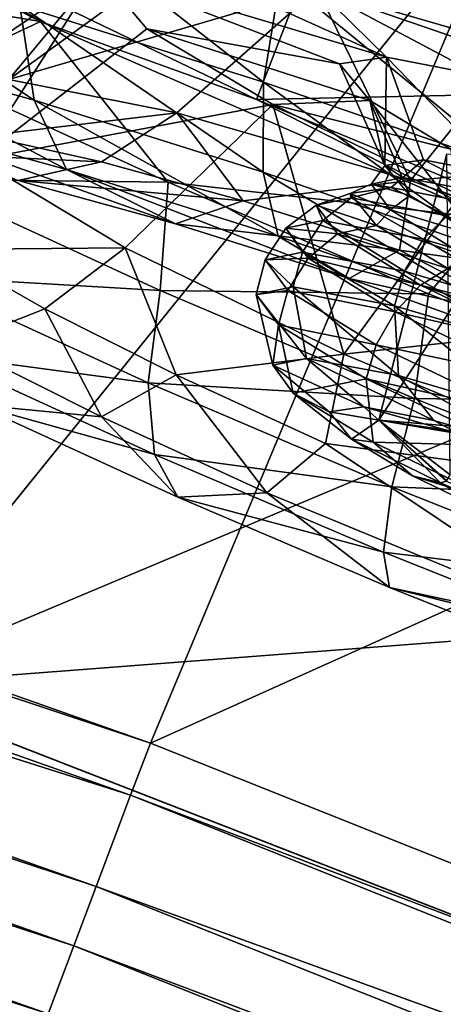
# Model space of a CAD drawing. Header units: metres. Extents: x -1651 to 0, y -1070 to 0.
# Tile 85 of 111: x -685 to -676, y -209 to -188. Entities that reach past the tile are written whole.
import ezdxf

# ---------------------------------------------------------------- set-up
doc = ezdxf.new("R2010")
doc.units = ezdxf.units.M

msp = doc.modelspace()

# ---------------------------------------------------------------- linework, layer by layer
at = {"layer": 'None'}
for points in [[(-746.191895, -180.653854, -377.175201), (-681.926086, -203.354218, -377.175201), (-663.104309, -158.303528, -29.990135)], [(-681.926086, -203.354218, -377.175201), (-625.027283, -177.743637, -60), (-663.104309, -158.303528, -29.990135)], [(-749.313782, -180.700699, -406), (-654.067932, -159.910782, -39.372334), (-688.147278, -202.117401, -406)], [(-654.067932, -159.910782, -39.372334), (-624.297058, -175.225555, -63), (-688.147278, -202.117401, -406)], [(-688.147278, -202.117401, -406), (-624.297058, -175.225555, -63), (-580.215271, -193.827225, -62.999996)], [(-681.926086, -203.354218, -377.175201), (-618.63623, -228.648346, -377.175201), (-625.027283, -177.743637, -60)], [(-746.191895, -180.653854, -377.175201), (-746.573792, -181.809341, -382.385681), (-681.926086, -203.354218, -377.175201)], [(-746.573792, -181.809341, -382.385681), (-747.24115, -183.828476, -387.314758), (-682.364075, -204.490723, -382.385681)], [(-746.573792, -181.809341, -382.385681), (-682.364075, -204.490723, -382.385681), (-681.926086, -203.354218, -377.175201)], [(-747.24115, -183.828476, -387.314758), (-747.675903, -185.143814, -389.61441), (-683.112976, -206.481079, -387.314758)], [(-747.24115, -183.828476, -387.314758), (-683.112976, -206.481079, -387.314758), (-682.364075, -204.490723, -382.385681)], [(-747.675903, -185.143814, -389.61441), (-748.173218, -186.648407, -391.779236), (-683.60083, -207.777649, -389.61441)], [(-747.675903, -185.143814, -389.61441), (-683.60083, -207.777649, -389.61441), (-683.112976, -206.481079, -387.314758)], [(-748.173218, -186.648407, -391.779236), (-748.72876, -188.329346, -393.793457), (-684.158875, -209.260788, -391.779236)], [(-748.173218, -186.648407, -391.779236), (-684.158875, -209.260788, -391.779236), (-683.60083, -207.777649, -389.61441)], [(-748.72876, -188.329346, -393.793457), (-684.782288, -210.91774, -393.793457), (-684.158875, -209.260788, -391.779236)], [(-580.215271, -193.827225, -62.999996), (-639.965881, -220.892624, -406), (-688.147278, -202.117401, -406)], [(-682.642212, -854.043579, -406), (-724.750854, -841.593079, -406), (-688.147278, -202.117401, -406)], [(-639.965881, -220.892624, -406), (-682.642212, -854.043579, -406), (-688.147278, -202.117401, -406)], [(-681.926086, -203.354218, -377.175201), (-682.364075, -204.490723, -382.385681), (-618.63623, -228.648346, -377.175201)], [(-682.364075, -204.490723, -382.385681), (-683.112976, -206.481079, -387.314758), (-619.125427, -229.764206, -382.385681)], [(-682.364075, -204.490723, -382.385681), (-619.125427, -229.764206, -382.385681), (-618.63623, -228.648346, -377.175201)], [(-683.112976, -206.481079, -387.314758), (-683.60083, -207.777649, -389.61441), (-619.95459, -231.722473, -387.314758)], [(-683.112976, -206.481079, -387.314758), (-619.95459, -231.722473, -387.314758), (-619.125427, -229.764206, -382.385681)], [(-683.60083, -207.777649, -389.61441), (-684.158875, -209.260788, -391.779236), (-620.494751, -232.998138, -389.61441)], [(-683.60083, -207.777649, -389.61441), (-620.494751, -232.998138, -389.61441), (-619.95459, -231.722473, -387.314758)]]:
    msp.add_3dface(points, dxfattribs=at)
at = {"layer": 'None012349'}
for points in [[(-691.21167, -174.437103, -239.815216), (-638.090393, -196.404358, -251.1492), (-693.831909, -174.919571, -251.161026)], [(-684.747253, -175.663528, -230.195801), (-639.713196, -194.286453, -239.804291), (-691.21167, -174.437103, -239.815216)], [(-639.713196, -194.286453, -239.804291), (-638.090393, -196.404358, -251.1492), (-691.21167, -174.437103, -239.815216)], [(-638.090393, -196.404358, -251.1492), (-640.710693, -196.886826, -262.495026), (-693.831909, -174.919571, -251.161026)], [(-693.831909, -174.919571, -251.161026), (-640.710693, -196.886826, -262.495026), (-692.209106, -177.037476, -262.50592)], [(-675.422791, -178.412109, -223.767242), (-645.332031, -190.85556, -230.187439), (-684.747253, -175.663528, -230.195801)], [(-645.332031, -190.85556, -230.187439), (-639.713196, -194.286453, -239.804291), (-684.747253, -175.663528, -230.195801)], [(-640.710693, -196.886826, -262.495026), (-647.17511, -195.660416, -272.114441), (-692.209106, -177.037476, -262.50592)], [(-692.209106, -177.037476, -262.50592), (-647.17511, -195.660416, -272.114441), (-686.590332, -180.468384, -272.122772)], [(-647.17511, -195.660416, -272.114441), (-656.499512, -192.911819, -278.542969), (-686.590332, -180.468384, -272.122772)], [(-686.590332, -180.468384, -272.122772), (-656.499512, -192.911819, -278.542969), (-677.830872, -184.689957, -278.547485)], [(-684.32312, -187.619827, -278.802887), (-692.162598, -183.640198, -271.521576), (-688.375244, -185.09903, -271.513641)], [(-692.162598, -183.640198, -271.521576), (-684.32312, -187.619827, -278.802887), (-691.179993, -186.47847, -273.369507)], [(-679.092773, -186.64679, -220.19928), (-673.406067, -188.6129, -218.481903), (-678.890808, -184.215668, -220.157272)], [(-678.890808, -184.215668, -220.157272), (-673.406067, -188.6129, -218.481903), (-673.055725, -186.220505, -218.29953)], [(-677.830872, -184.689957, -278.547485), (-679.615845, -189.320602, -277.938354), (-688.375244, -185.09903, -271.513641)], [(-677.830872, -184.689957, -278.547485), (-667.264404, -189.059509, -280.801971), (-679.615845, -189.320602, -277.938354)], [(-656.499512, -192.911819, -278.542969), (-667.264404, -189.059509, -280.801971), (-677.830872, -184.689957, -278.547485)], [(-679.615845, -189.320602, -277.938354), (-684.32312, -187.619827, -278.802887), (-688.375244, -185.09903, -271.513641)], [(-684.773865, -187.267441, -223.990799), (-679.464905, -188.937958, -221.13327), (-684.623352, -184.90654, -223.176117)], [(-679.464905, -188.937958, -221.13327), (-679.092773, -186.64679, -220.19928), (-684.623352, -184.90654, -223.176117)], [(-688.97052, -188.091187, -229.118988), (-684.460632, -189.335587, -225.363739), (-689.576843, -185.942169, -227.990143)], [(-684.460632, -189.335587, -225.363739), (-684.773865, -187.267441, -223.990799), (-689.576843, -185.942169, -227.990143)], [(-683.059204, -186.517853, -250.305405), (-681.439087, -186.28891, -243.817673), (-685.017639, -188.884232, -242.23201)], [(-685.017639, -188.884232, -242.23201), (-681.439087, -186.28891, -243.817673), (-678.300537, -186.907532, -239.323502)], [(-681.439087, -186.28891, -243.817673), (-683.059204, -186.517853, -250.305405), (-676.786133, -188.392868, -246.177383)], [(-678.300537, -186.907532, -239.323502), (-681.439087, -186.28891, -243.817673), (-676.786133, -188.392868, -246.177383)], [(-684.32312, -187.619827, -278.802887), (-686.710693, -188.734787, -277.425781), (-691.179993, -186.47847, -273.369507)], [(-686.919067, -189.151306, -249.833939), (-683.059204, -186.517853, -250.305405), (-685.017639, -188.884232, -242.23201)], [(-686.919067, -189.151306, -249.833939), (-685.685974, -190.626526, -257.435211), (-683.059204, -186.517853, -250.305405)], [(-685.685974, -190.626526, -257.435211), (-682.00946, -187.775848, -256.792603), (-683.059204, -186.517853, -250.305405)], [(-676.786133, -188.392868, -246.177383), (-683.059204, -186.517853, -250.305405), (-677.810364, -188.540955, -250.304291)], [(-683.059204, -186.517853, -250.305405), (-682.00946, -187.775848, -256.792603), (-677.810364, -188.540955, -250.304291)], [(-679.092773, -186.64679, -220.19928), (-679.464905, -188.937958, -221.13327), (-674.006104, -190.825272, -219.484726)], [(-673.406067, -188.6129, -218.481903), (-679.092773, -186.64679, -220.19928), (-674.006104, -190.825272, -219.484726)], [(-678.300537, -186.907532, -239.323502), (-681.353027, -189.607101, -236.988937), (-685.017639, -188.884232, -242.23201)], [(-676.26416, -191.088013, -233.334885), (-681.353027, -189.607101, -236.988937), (-678.300537, -186.907532, -239.323502)], [(-673.93866, -188.177216, -236.194122), (-676.26416, -191.088013, -233.334885), (-678.300537, -186.907532, -239.323502)], [(-673.93866, -188.177216, -236.194122), (-678.300537, -186.907532, -239.323502), (-674.762573, -188.790527, -243.270752)], [(-678.300537, -186.907532, -239.323502), (-676.786133, -188.392868, -246.177383), (-674.762573, -188.790527, -243.270752)], [(-684.460632, -189.335587, -225.363739), (-679.475708, -190.904144, -222.680618), (-684.773865, -187.267441, -223.990799)], [(-679.475708, -190.904144, -222.680618), (-679.464905, -188.937958, -221.13327), (-684.773865, -187.267441, -223.990799)], [(-686.710693, -188.734787, -277.425781), (-684.32312, -187.619827, -278.802887), (-681.540771, -191.124039, -280.439514)], [(-674.484253, -191.921844, -282.675964), (-684.32312, -187.619827, -278.802887), (-679.615845, -189.320602, -277.938354)], [(-684.32312, -187.619827, -278.802887), (-674.484253, -191.921844, -282.675964), (-681.540771, -191.124039, -280.439514)], [(-682.00946, -187.775848, -256.792603), (-685.685974, -190.626526, -257.435211), (-679.26593, -189.424393, -261.285492)], [(-677.810364, -188.540955, -250.304291), (-682.00946, -187.775848, -256.792603), (-677.148987, -189.338715, -254.430847)], [(-682.00946, -187.775848, -256.792603), (-679.26593, -189.424393, -261.285492), (-677.148987, -189.338715, -254.430847)], [(-687.928772, -189.69751, -230.541779), (-683.75824, -190.848267, -227.069107), (-688.97052, -188.091187, -229.118988)], [(-683.75824, -190.848267, -227.069107), (-684.460632, -189.335587, -225.363739), (-688.97052, -188.091187, -229.118988)], [(-673.93866, -188.177216, -236.194122), (-667.777405, -190.365189, -234.772842), (-676.26416, -191.088013, -233.334885)], [(-677.810364, -188.540955, -250.304291), (-676.82019, -190.756363, -250.093933), (-676.786133, -188.392868, -246.177383)], [(-677.810364, -188.540955, -250.304291), (-677.148987, -189.338715, -254.430847), (-676.82019, -190.756363, -250.093933)], [(-676.82019, -190.756363, -250.093933), (-675.978088, -190.633057, -246.688934), (-676.786133, -188.392868, -246.177383)], [(-676.786133, -188.392868, -246.177383), (-675.978088, -190.633057, -246.688934), (-674.295715, -190.963089, -244.268173)], [(-674.295715, -190.963089, -244.268173), (-674.762573, -188.790527, -243.270752), (-676.786133, -188.392868, -246.177383)], [(-686.983154, -191.058472, -276.857758), (-686.710693, -188.734787, -277.425781), (-681.540771, -191.124039, -280.439514)], [(-685.017639, -188.884232, -242.23201), (-681.353027, -189.607101, -236.988937), (-685.552979, -190.110138, -238.798096)], [(-674.350037, -192.676285, -221.132675), (-679.464905, -188.937958, -221.13327), (-679.475708, -190.904144, -222.680618)], [(-674.006104, -190.825272, -219.484726), (-679.464905, -188.937958, -221.13327), (-674.350037, -192.676285, -221.132675)], [(-667.264404, -189.059509, -280.801971), (-669.049377, -193.690155, -280.192841), (-679.615845, -189.320602, -277.938354)], [(-683.75824, -190.848267, -227.069107), (-679.148438, -192.298798, -224.58786), (-684.460632, -189.335587, -225.363739)], [(-679.148438, -192.298798, -224.58786), (-679.475708, -190.904144, -222.680618), (-684.460632, -189.335587, -225.363739)], [(-669.049377, -193.690155, -280.192841), (-674.484253, -191.921844, -282.675964), (-679.615845, -189.320602, -277.938354)], [(-677.148987, -189.338715, -254.430847), (-679.26593, -189.424393, -261.285492), (-675.38092, -190.402496, -257.3367)], [(-677.148987, -189.338715, -254.430847), (-676.277466, -191.413452, -253.498642), (-676.82019, -190.756363, -250.093933)], [(-676.277466, -191.413452, -253.498642), (-677.148987, -189.338715, -254.430847), (-674.807861, -192.298264, -255.918747)], [(-677.148987, -189.338715, -254.430847), (-675.38092, -190.402496, -257.3367), (-674.807861, -192.298264, -255.918747)], [(-685.685974, -190.626526, -257.435211), (-682.482239, -192.550949, -262.676819), (-679.26593, -189.424393, -261.285492)], [(-685.552979, -190.110138, -238.798096), (-681.353027, -189.607101, -236.988937), (-682.998901, -190.678574, -235.635071)], [(-681.353027, -189.607101, -236.988937), (-679.912903, -191.53009, -233.065445), (-682.998901, -190.678574, -235.635071)], [(-679.26593, -189.424393, -261.285492), (-682.482239, -192.550949, -262.676819), (-677.714539, -194.869125, -266.328766)], [(-681.353027, -189.607101, -236.988937), (-676.26416, -191.088013, -233.334885), (-679.912903, -191.53009, -233.065445)], [(-677.714539, -194.869125, -266.328766), (-675.179138, -191.411133, -264.413086), (-679.26593, -189.424393, -261.285492)], [(-679.26593, -189.424393, -261.285492), (-675.179138, -191.411133, -264.413086), (-675.38092, -190.402496, -257.3367)], [(-684.80835, -191.08812, -233.956268), (-681.384888, -192.032745, -231.105667), (-687.928772, -189.69751, -230.541779)], [(-681.384888, -192.032745, -231.105667), (-683.75824, -190.848267, -227.069107), (-687.928772, -189.69751, -230.541779)], [(-687.641724, -190.45752, -237.465164), (-685.552979, -190.110138, -238.798096), (-682.998901, -190.678574, -235.635071)], [(-684.80835, -191.08812, -233.956268), (-687.641724, -190.45752, -237.465164), (-682.998901, -190.678574, -235.635071)], [(-667.777405, -190.365189, -234.772842), (-669.044678, -193.651352, -231.666245), (-676.26416, -191.088013, -233.334885)], [(-682.482239, -192.550949, -262.676819), (-685.685974, -190.626526, -257.435211), (-686.504517, -192.590775, -260.444)], [(-682.998901, -190.678574, -235.635071), (-679.912903, -191.53009, -233.065445), (-684.80835, -191.08812, -233.956268)], [(-675.473328, -190.505447, -250.1819), (-673.30365, -190.683121, -245.174866), (-676.953613, -196.311935, -249.451401)], [(-676.953613, -196.311935, -249.451401), (-675.395569, -197.505753, -253.961304), (-675.473328, -190.505447, -250.1819)], [(-673.30365, -190.683121, -245.174866), (-674.999023, -196.472, -244.94075), (-676.953613, -196.311935, -249.451401)], [(-676.429626, -191.021576, -246.953781), (-675.978088, -190.633057, -246.688934), (-676.82019, -190.756363, -250.093933)], [(-676.429626, -191.021576, -246.953781), (-674.552979, -191.371704, -244.116287), (-675.978088, -190.633057, -246.688934)], [(-674.552979, -191.371704, -244.116287), (-674.295715, -190.963089, -244.268173), (-675.978088, -190.633057, -246.688934)], [(-681.384888, -192.032745, -231.105667), (-677.60083, -193.223434, -229.068893), (-683.75824, -190.848267, -227.069107)], [(-677.60083, -193.223434, -229.068893), (-679.148438, -192.298798, -224.58786), (-683.75824, -190.848267, -227.069107)], [(-674.408447, -193.937576, -223.156403), (-679.475708, -190.904144, -222.680618), (-679.148438, -192.298798, -224.58786)], [(-674.408447, -193.937576, -223.156403), (-674.350037, -192.676285, -221.132675), (-679.475708, -190.904144, -222.680618)], [(-677.117432, -191.161697, -250.034424), (-676.429626, -191.021576, -246.953781), (-676.82019, -190.756363, -250.093933)], [(-677.117432, -191.161697, -250.034424), (-676.82019, -190.756363, -250.093933), (-676.277466, -191.413452, -253.498642)], [(-687.039063, -193.172852, -275.521118), (-686.983154, -191.058472, -276.857758), (-681.714233, -193.480759, -279.832306)], [(-686.983154, -191.058472, -276.857758), (-681.540771, -191.124039, -280.439514), (-681.714233, -193.480759, -279.832306)], [(-679.912903, -191.53009, -233.065445), (-681.384888, -192.032745, -231.105667), (-684.80835, -191.08812, -233.956268)], [(-681.540771, -191.124039, -280.439514), (-675.868896, -193.554398, -282.2948), (-681.714233, -193.480759, -279.832306)], [(-681.540771, -191.124039, -280.439514), (-674.484253, -191.921844, -282.675964), (-675.868896, -193.554398, -282.2948)], [(-676.26416, -191.088013, -233.334885), (-676.501831, -192.603409, -231.229446), (-679.912903, -191.53009, -233.065445)], [(-676.683472, -191.239029, -246.381683), (-676.429626, -191.021576, -246.953781), (-677.117432, -191.161697, -250.034424)], [(-676.683472, -191.239029, -246.381683), (-674.904846, -191.588165, -243.823746), (-676.429626, -191.021576, -246.953781)], [(-676.26416, -191.088013, -233.334885), (-669.044678, -193.651352, -231.666245), (-676.501831, -192.603409, -231.229446)], [(-674.904846, -191.588165, -243.823746), (-674.552979, -191.371704, -244.116287), (-676.429626, -191.021576, -246.953781)], [(-677.576965, -191.369339, -249.990417), (-676.683472, -191.239029, -246.381683), (-677.117432, -191.161697, -250.034424)], [(-677.576965, -191.369339, -249.990417), (-677.117432, -191.161697, -250.034424), (-676.7005, -191.727646, -253.114822)], [(-677.554688, -191.465347, -246.498444), (-676.683472, -191.239029, -246.381683), (-677.576965, -191.369339, -249.990417)], [(-677.554688, -191.465347, -246.498444), (-675.464966, -191.855225, -243.338791), (-676.683472, -191.239029, -246.381683)], [(-676.7005, -191.727646, -253.114822), (-677.117432, -191.161697, -250.034424), (-676.277466, -191.413452, -253.498642)], [(-675.464966, -191.855225, -243.338791), (-674.904846, -191.588165, -243.823746), (-676.683472, -191.239029, -246.381683)], [(-679.912903, -191.53009, -233.065445), (-676.501831, -192.603409, -231.229446), (-681.384888, -192.032745, -231.105667)], [(-678.319824, -191.620972, -249.928925), (-677.554688, -191.465347, -246.498444), (-677.576965, -191.369339, -249.990417)], [(-678.319824, -191.620972, -249.928925), (-677.576965, -191.369339, -249.990417), (-677.000732, -192.066132, -253.598846)], [(-678.176331, -191.95993, -246.254044), (-677.554688, -191.465347, -246.498444), (-678.319824, -191.620972, -249.928925)], [(-678.176331, -191.95993, -246.254044), (-675.990356, -192.367767, -242.948837), (-677.554688, -191.465347, -246.498444)], [(-669.142761, -193.924561, -265.831787), (-675.179138, -191.411133, -264.413086), (-677.714539, -194.869125, -266.328766)], [(-677.000732, -192.066132, -253.598846), (-677.576965, -191.369339, -249.990417), (-676.7005, -191.727646, -253.114822)], [(-675.990356, -192.367767, -242.948837), (-675.464966, -191.855225, -243.338791), (-677.554688, -191.465347, -246.498444)], [(-676.277466, -191.413452, -253.498642), (-674.807861, -192.298264, -255.918747), (-676.7005, -191.727646, -253.114822)], [(-678.977539, -192.123154, -249.842468), (-678.176331, -191.95993, -246.254044), (-678.319824, -191.620972, -249.928925)], [(-678.977539, -192.123154, -249.842468), (-678.319824, -191.620972, -249.928925), (-677.856262, -192.251572, -253.358994)], [(-677.856262, -192.251572, -253.358994), (-678.319824, -191.620972, -249.928925), (-677.000732, -192.066132, -253.598846)], [(-676.7005, -191.727646, -253.114822), (-675.073242, -192.728043, -255.951584), (-677.000732, -192.066132, -253.598846)], [(-674.807861, -192.298264, -255.918747), (-675.073242, -192.728043, -255.951584), (-676.7005, -191.727646, -253.114822)], [(-678.61615, -192.646042, -246.090851), (-678.176331, -191.95993, -246.254044), (-678.977539, -192.123154, -249.842468)], [(-678.61615, -192.646042, -246.090851), (-676.390991, -193.061188, -242.72644), (-678.176331, -191.95993, -246.254044)], [(-676.390991, -193.061188, -242.72644), (-675.990356, -192.367767, -242.948837), (-678.176331, -191.95993, -246.254044)], [(-675.990356, -192.367767, -242.948837), (-672.788147, -193.316467, -240.77742), (-675.464966, -191.855225, -243.338791)], [(-674.484253, -191.921844, -282.675964), (-669.913086, -195.932465, -282.92041), (-675.868896, -193.554398, -282.2948)], [(-676.501831, -192.603409, -231.229446), (-677.60083, -193.223434, -229.068893), (-681.384888, -192.032745, -231.105667)], [(-679.432007, -192.812988, -249.743439), (-678.61615, -192.646042, -246.090851), (-678.977539, -192.123154, -249.842468)], [(-679.432007, -192.812988, -249.743439), (-678.977539, -192.123154, -249.842468), (-678.491821, -192.782364, -253.430618)], [(-678.491821, -192.782364, -253.430618), (-678.977539, -192.123154, -249.842468), (-677.856262, -192.251572, -253.358994)], [(-677.000732, -192.066132, -253.598846), (-675.44696, -193.00145, -256.156067), (-677.856262, -192.251572, -253.358994)], [(-675.073242, -192.728043, -255.951584), (-675.44696, -193.00145, -256.156067), (-677.000732, -192.066132, -253.598846)], [(-677.60083, -193.223434, -229.068893), (-674.408447, -193.937576, -223.156403), (-679.148438, -192.298798, -224.58786)], [(-677.856262, -192.251572, -253.358994), (-676.044312, -193.36554, -256.517822), (-678.491821, -192.782364, -253.430618)], [(-675.44696, -193.00145, -256.156067), (-676.044312, -193.36554, -256.517822), (-677.856262, -192.251572, -253.358994)], [(-676.390991, -193.061188, -242.72644), (-673.131409, -194.026871, -240.516129), (-675.990356, -192.367767, -242.948837)], [(-673.131409, -194.026871, -240.516129), (-672.788147, -193.316467, -240.77742), (-675.990356, -192.367767, -242.948837)], [(-684.228455, -193.884064, -263.606018), (-682.482239, -192.550949, -262.676819), (-686.504517, -192.590775, -260.444)], [(-684.228455, -193.884064, -263.606018), (-686.504517, -192.590775, -260.444), (-686.172363, -194.644119, -264.985779)], [(-682.482239, -192.550949, -262.676819), (-684.228455, -193.884064, -263.606018), (-681.368347, -195.324387, -266.174377)], [(-677.714539, -194.869125, -266.328766), (-682.482239, -192.550949, -262.676819), (-681.368347, -195.324387, -266.174377)], [(-676.501831, -192.603409, -231.229446), (-669.940552, -195.973343, -227.526764), (-677.60083, -193.223434, -229.068893)], [(-669.044678, -193.651352, -231.666245), (-669.940552, -195.973343, -227.526764), (-676.501831, -192.603409, -231.229446)], [(-679.628967, -193.568649, -249.648178), (-678.820618, -193.403976, -246.027618), (-679.432007, -192.812988, -249.743439)], [(-679.628967, -193.568649, -249.648178), (-679.432007, -192.812988, -249.743439), (-678.937256, -193.483215, -253.39595)], [(-678.820618, -193.403976, -246.027618), (-678.61615, -192.646042, -246.090851), (-679.432007, -192.812988, -249.743439)], [(-678.937256, -193.483215, -253.39595), (-679.432007, -192.812988, -249.743439), (-678.491821, -192.782364, -253.430618)], [(-678.491821, -192.782364, -253.430618), (-676.596375, -193.947662, -256.734955), (-678.937256, -193.483215, -253.39595)], [(-678.820618, -193.403976, -246.027618), (-676.615051, -193.81546, -242.69281), (-678.61615, -192.646042, -246.090851)], [(-676.615051, -193.81546, -242.69281), (-676.390991, -193.061188, -242.72644), (-678.61615, -192.646042, -246.090851)], [(-676.044312, -193.36554, -256.517822), (-676.596375, -193.947662, -256.734955), (-678.491821, -192.782364, -253.430618)], [(-676.615051, -193.81546, -242.69281), (-673.384155, -194.772659, -240.501953), (-676.390991, -193.061188, -242.72644)], [(-673.384155, -194.772659, -240.501953), (-673.131409, -194.026871, -240.516129), (-676.390991, -193.061188, -242.72644)], [(-675.44696, -193.00145, -256.156067), (-673.120483, -194.131302, -257.928009), (-676.044312, -193.36554, -256.517822)], [(-686.587646, -194.880569, -273.749084), (-687.039063, -193.172852, -275.521118), (-681.981262, -195.498047, -278.376465)], [(-687.039063, -193.172852, -275.521118), (-681.714233, -193.480759, -279.832306), (-681.981262, -195.498047, -278.376465)], [(-669.940552, -195.973343, -227.526764), (-674.408447, -193.937576, -223.156403), (-677.60083, -193.223434, -229.068893)], [(-681.981262, -195.498047, -278.376465), (-681.714233, -193.480759, -279.832306), (-676.178345, -195.840225, -281.547302)], [(-681.714233, -193.480759, -279.832306), (-675.868896, -193.554398, -282.2948), (-676.178345, -195.840225, -281.547302)], [(-678.53009, -194.965927, -246.193573), (-678.820618, -193.403976, -246.027618), (-679.628967, -193.568649, -249.648178)], [(-679.138916, -194.23378, -253.268448), (-679.628967, -193.568649, -249.648178), (-678.937256, -193.483215, -253.39595)], [(-678.937256, -193.483215, -253.39595), (-677.007874, -194.669373, -256.759491), (-679.138916, -194.23378, -253.268448)], [(-676.596375, -193.947662, -256.734955), (-677.007874, -194.669373, -256.759491), (-678.937256, -193.483215, -253.39595)], [(-678.53009, -194.965927, -246.193573), (-676.523865, -195.340225, -243.160187), (-678.820618, -193.403976, -246.027618)], [(-676.523865, -195.340225, -243.160187), (-676.615051, -193.81546, -242.69281), (-678.820618, -193.403976, -246.027618)], [(-676.044312, -193.36554, -256.517822), (-673.165527, -194.748093, -258.592377), (-676.596375, -193.947662, -256.734955)], [(-673.120483, -194.131302, -257.928009), (-673.165527, -194.748093, -258.592377), (-676.044312, -193.36554, -256.517822)], [(-679.265381, -195.115723, -249.486862), (-678.53009, -194.965927, -246.193573), (-679.628967, -193.568649, -249.648178)], [(-679.265381, -195.115723, -249.486862), (-679.628967, -193.568649, -249.648178), (-679.138916, -194.23378, -253.268448)], [(-675.868896, -193.554398, -282.2948), (-669.913086, -195.932465, -282.92041), (-676.178345, -195.840225, -281.547302)], [(-682.999512, -196.241943, -267.834991), (-684.228455, -193.884064, -263.606018), (-686.172363, -194.644119, -264.985779)], [(-681.368347, -195.324387, -266.174377), (-684.228455, -193.884064, -263.606018), (-682.999512, -196.241943, -267.834991)], [(-676.523865, -195.340225, -243.160187), (-673.585022, -196.210892, -241.167358), (-676.615051, -193.81546, -242.69281)], [(-673.585022, -196.210892, -241.167358), (-673.384155, -194.772659, -240.501953), (-676.615051, -193.81546, -242.69281)], [(-670.641663, -197.814575, -267.994385), (-669.142761, -193.924561, -265.831787), (-677.714539, -194.869125, -266.328766)], [(-676.596375, -193.947662, -256.734955), (-673.585022, -195.393906, -258.90506), (-677.007874, -194.669373, -256.759491)], [(-673.165527, -194.748093, -258.592377), (-673.585022, -195.393906, -258.90506), (-676.596375, -193.947662, -256.734955)], [(-678.819641, -195.720734, -252.779907), (-679.265381, -195.115723, -249.486862), (-679.138916, -194.23378, -253.268448)], [(-677.007874, -194.669373, -256.759491), (-677.226501, -195.409515, -256.602386), (-679.138916, -194.23378, -253.268448)], [(-679.138916, -194.23378, -253.268448), (-677.226501, -195.409515, -256.602386), (-678.819641, -195.720734, -252.779907)], [(-682.999512, -196.241943, -267.834991), (-686.172363, -194.644119, -264.985779), (-685.72522, -195.976013, -271.813629)], [(-677.007874, -194.669373, -256.759491), (-673.942566, -196.141525, -258.968445), (-677.226501, -195.409515, -256.602386)], [(-673.585022, -195.393906, -258.90506), (-673.942566, -196.141525, -258.968445), (-677.007874, -194.669373, -256.759491)], [(-685.72522, -195.976013, -271.813629), (-686.587646, -194.880569, -273.749084), (-681.838501, -197.063873, -276.430145)], [(-681.838501, -197.063873, -276.430145), (-686.587646, -194.880569, -273.749084), (-681.981262, -195.498047, -278.376465)], [(-677.714539, -194.869125, -266.328766), (-681.368347, -195.324387, -266.174377), (-678.118652, -196.818359, -268.008972)], [(-677.27771, -196.020935, -246.35495), (-678.53009, -194.965927, -246.193573), (-679.265381, -195.115723, -249.486862)], [(-677.27771, -196.020935, -246.35495), (-675.754028, -196.319534, -244.160156), (-678.53009, -194.965927, -246.193573)], [(-675.754028, -196.319534, -244.160156), (-676.523865, -195.340225, -243.160187), (-678.53009, -194.965927, -246.193573)], [(-670.641663, -197.814575, -267.994385), (-677.714539, -194.869125, -266.328766), (-678.118652, -196.818359, -268.008972)], [(-678.035156, -196.132736, -249.424393), (-677.27771, -196.020935, -246.35495), (-679.265381, -195.115723, -249.486862)], [(-678.035156, -196.132736, -249.424393), (-679.265381, -195.115723, -249.486862), (-678.819641, -195.720734, -252.779907)], [(-679.39447, -197.899292, -269.870178), (-681.368347, -195.324387, -266.174377), (-682.999512, -196.241943, -267.834991)], [(-678.118652, -196.818359, -268.008972), (-681.368347, -195.324387, -266.174377), (-679.39447, -197.899292, -269.870178)], [(-677.226501, -195.409515, -256.602386), (-677.080078, -196.790176, -255.8125), (-678.819641, -195.720734, -252.779907)], [(-673.942566, -196.141525, -258.968445), (-674.188171, -196.868698, -258.791931), (-677.226501, -195.409515, -256.602386)], [(-677.226501, -195.409515, -256.602386), (-674.188171, -196.868698, -258.791931), (-677.080078, -196.790176, -255.8125)], [(-675.754028, -196.319534, -244.160156), (-673.624329, -196.94072, -242.641602), (-676.523865, -195.340225, -243.160187)], [(-673.624329, -196.94072, -242.641602), (-673.585022, -196.210892, -241.167358), (-676.523865, -195.340225, -243.160187)], [(-676.178345, -195.840225, -281.547302), (-676.667297, -197.76297, -280.022736), (-681.981262, -195.498047, -278.376465)], [(-676.667297, -197.76297, -280.022736), (-681.838501, -197.063873, -276.430145), (-681.981262, -195.498047, -278.376465)], [(-677.547546, -196.724426, -252.493576), (-678.035156, -196.132736, -249.424393), (-678.819641, -195.720734, -252.779907)], [(-678.819641, -195.720734, -252.779907), (-677.080078, -196.790176, -255.8125), (-677.547546, -196.724426, -252.493576)], [(-676.667297, -197.76297, -280.022736), (-676.178345, -195.840225, -281.547302), (-670.716309, -198.01593, -282.081482)], [(-676.178345, -195.840225, -281.547302), (-669.913086, -195.932465, -282.92041), (-670.716309, -198.01593, -282.081482)], [(-681.333435, -197.995026, -274.292938), (-682.999512, -196.241943, -267.834991), (-685.72522, -195.976013, -271.813629)], [(-681.333435, -197.995026, -274.292938), (-685.72522, -195.976013, -271.813629), (-681.838501, -197.063873, -276.430145)], [(-677.27771, -196.020935, -246.35495), (-678.035156, -196.132736, -249.424393), (-676.953613, -196.311935, -249.451401)], [(-675.203735, -196.612442, -244.77417), (-675.754028, -196.319534, -244.160156), (-677.27771, -196.020935, -246.35495)], [(-675.203735, -196.612442, -244.77417), (-677.27771, -196.020935, -246.35495), (-676.953613, -196.311935, -249.451401)], [(-679.39447, -197.899292, -269.870178), (-682.999512, -196.241943, -267.834991), (-681.333435, -197.995026, -274.292938)], [(-676.953613, -196.311935, -249.451401), (-678.035156, -196.132736, -249.424393), (-677.547546, -196.724426, -252.493576)], [(-676.953613, -196.311935, -249.451401), (-677.547546, -196.724426, -252.493576), (-675.612488, -197.678146, -254.073517)], [(-674.999023, -196.472, -244.94075), (-675.073975, -196.590698, -244.896439), (-676.953613, -196.311935, -249.451401)], [(-675.073975, -196.590698, -244.896439), (-675.085754, -196.600311, -244.887222), (-676.953613, -196.311935, -249.451401)], [(-676.953613, -196.311935, -249.451401), (-675.085754, -196.600311, -244.887222), (-675.203735, -196.612442, -244.77417)], [(-675.612488, -197.678146, -254.073517), (-675.485291, -197.641983, -253.976761), (-676.953613, -196.311935, -249.451401)], [(-675.485291, -197.641983, -253.976761), (-675.472839, -197.630646, -253.971008), (-676.953613, -196.311935, -249.451401)], [(-676.953613, -196.311935, -249.451401), (-675.472839, -197.630646, -253.971008), (-675.395569, -197.505753, -253.961304)], [(-673.624329, -196.94072, -242.641602), (-675.754028, -196.319534, -244.160156), (-675.203735, -196.612442, -244.77417)], [(-671.869568, -201.002289, -271.409119), (-678.118652, -196.818359, -268.008972), (-679.39447, -197.899292, -269.870178)], [(-670.641663, -197.814575, -267.994385), (-678.118652, -196.818359, -268.008972), (-671.869568, -201.002289, -271.409119)], [(-677.080078, -196.790176, -255.8125), (-676.216858, -197.526001, -254.687759), (-677.547546, -196.724426, -252.493576)], [(-677.547546, -196.724426, -252.493576), (-676.216858, -197.526001, -254.687759), (-675.612488, -197.678146, -254.073517)], [(-674.188171, -196.868698, -258.791931), (-674.316345, -198.117477, -257.804108), (-677.080078, -196.790176, -255.8125)], [(-677.080078, -196.790176, -255.8125), (-674.316345, -198.117477, -257.804108), (-676.216858, -197.526001, -254.687759)], [(-676.667297, -197.76297, -280.022736), (-676.848816, -199.190552, -277.975952), (-681.838501, -197.063873, -276.430145)], [(-676.848816, -199.190552, -277.975952), (-681.333435, -197.995026, -274.292938), (-681.838501, -197.063873, -276.430145)], [(-674.316345, -198.117477, -257.804108), (-674.220581, -198.495148, -256.205444), (-676.216858, -197.526001, -254.687759)], [(-675.612488, -197.678146, -254.073517), (-676.216858, -197.526001, -254.687759), (-674.220581, -198.495148, -256.205444)], [(-676.848816, -199.190552, -277.975952), (-676.667297, -197.76297, -280.022736), (-671.424072, -199.851486, -280.535522)], [(-671.424072, -199.851486, -280.535522), (-676.667297, -197.76297, -280.022736), (-670.716309, -198.01593, -282.081482)], [(-675.612488, -197.678146, -254.073517), (-671.32605, -199.583649, -255.998535), (-675.485291, -197.641983, -253.976761)], [(-675.612488, -197.678146, -254.073517), (-674.220581, -198.495148, -256.205444), (-671.32605, -199.583649, -255.998535)], [(-676.719238, -199.96167, -275.722412), (-679.39447, -197.899292, -269.870178), (-681.333435, -197.995026, -274.292938)], [(-676.719238, -199.96167, -275.722412), (-681.333435, -197.995026, -274.292938), (-676.848816, -199.190552, -277.975952)], [(-671.869568, -201.002289, -271.409119), (-679.39447, -197.899292, -269.870178), (-676.719238, -199.96167, -275.722412)], [(-676.719238, -199.96167, -275.722412), (-676.848816, -199.190552, -277.975952), (-671.925659, -201.151596, -278.457428)], [(-671.925659, -201.151596, -278.457428), (-676.848816, -199.190552, -277.975952), (-671.424072, -199.851486, -280.535522)], [(-672.166504, -201.775162, -276.167694), (-671.869568, -201.002289, -271.409119), (-676.719238, -199.96167, -275.722412)], [(-672.166504, -201.775162, -276.167694), (-676.719238, -199.96167, -275.722412), (-671.925659, -201.151596, -278.457428)]]:
    msp.add_3dface(points, dxfattribs=at)

doc.saveas('drawing.dxf')
